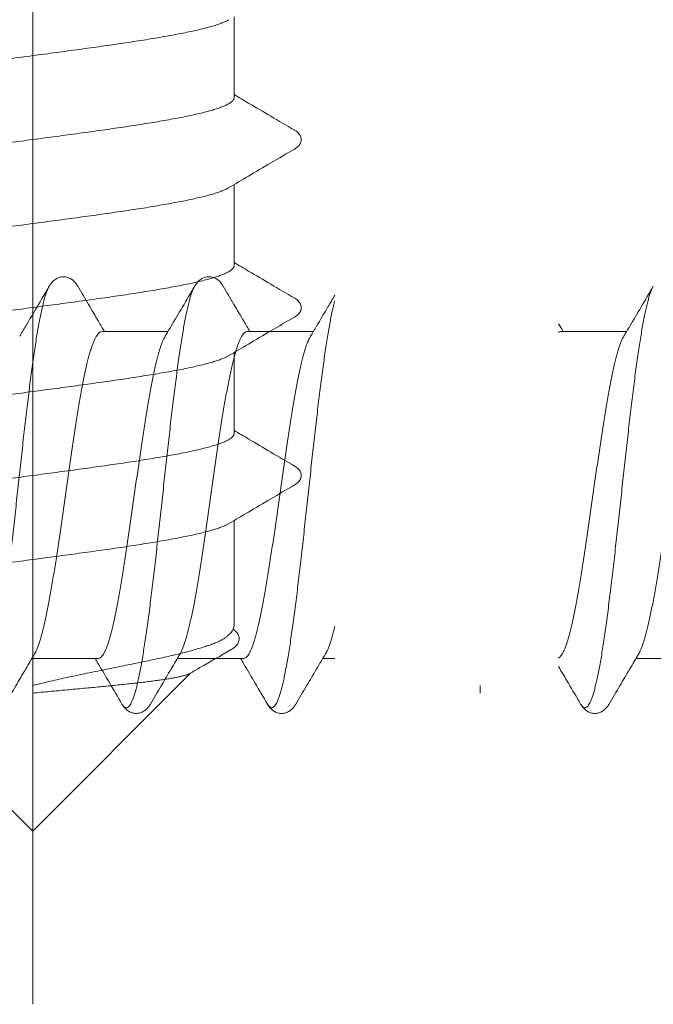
# Model space of a CAD drawing. Header units: millimetres. Extents: x 10199 to 83623, y 33714 to 105138.
# Tile 16 of 41: x 61840.94 to 61846.6, y 71102.56 to 71111.35. Entities that reach past the tile are written whole.
import ezdxf

# ---------------------------------------------------------------- set-up
doc = ezdxf.new("R2010")
doc.units = ezdxf.units.MM
for name, color, linetype, lineweight, true_color in [('Dimension2', 2, 'Continuous', 9, 0xffff00), ('Line', 7, 'Continuous', 9, 0x999999), ('узл_dwg', 7, 'Continuous', 9, 0x767676)]:
    doc.layers.add(name, color=color, linetype=linetype, lineweight=lineweight, true_color=true_color)

# ---------------------------------------------------------------- blocks, each defined once
blk = doc.blocks.new('узл_dwg-3022285-5_14 Примыкание шахты')
at = {"layer": 'Dimension2', "flags": 128}
for points in [[(61842.2641, 71108.564), (61841.6732, 71108.564)], [(61843.5641, 71108.564), (61842.9732, 71108.564)], [(61846.3641, 71108.564), (61845.7732, 71108.564)], [(61841.6389, 71105.644), (61841.048, 71105.644)], [(61842.9389, 71105.644), (61842.348, 71105.644)], [(61843.756, 71105.644), (61843.648, 71105.644)], [(61847.0389, 71105.644), (61846.448, 71105.644)]]:
    blk.add_lwpolyline(points, close=True, dxfattribs=at)
at = {"layer": 'Dimension2'}
for points, knots in [([(61841.2036, 71108.9698), (61841.2052, 71108.9725), (61841.2097, 71108.9799), (61841.2177, 71108.9916), (61841.2282, 71109.0046), (61841.24, 71109.0169), (61841.2535, 71109.0281), (61841.2686, 71109.0379), (61841.2852, 71109.0458), (61841.303, 71109.0513), (61841.3213, 71109.0541), (61841.3399, 71109.0541), (61841.3583, 71109.0514), (61841.3761, 71109.0461), (61841.3928, 71109.0383), (61841.408, 71109.0286), (61841.4215, 71109.0174), (61841.4334, 71109.0051), (61841.4439, 71108.9921), (61841.4521, 71108.9802), (61841.4567, 71108.9727), (61841.4584, 71108.9698)], [0, 0, 0, 0, 0.0094421, 0.0259801, 0.042594, 0.0595152, 0.0769756, 0.0950661, 0.113485, 0.1320428, 0.1505145, 0.1690414, 0.1875142, 0.206078, 0.2245186, 0.2426414, 0.2601431, 0.2770925, 0.2937283, 0.3102778, 0.320348, 0.320348, 0.320348, 0.320348]), ([(61842.5036, 71108.9698), (61842.5052, 71108.9725), (61842.5097, 71108.9799), (61842.5177, 71108.9916), (61842.5282, 71109.0046), (61842.54, 71109.0169), (61842.5535, 71109.0281), (61842.5686, 71109.0379), (61842.5852, 71109.0458), (61842.603, 71109.0513), (61842.6213, 71109.0541), (61842.6399, 71109.0541), (61842.6583, 71109.0514), (61842.6761, 71109.0461), (61842.6928, 71109.0383), (61842.708, 71109.0286), (61842.7215, 71109.0174), (61842.7334, 71109.0051), (61842.7439, 71108.9921), (61842.7521, 71108.9802), (61842.7567, 71108.9727), (61842.7584, 71108.9698)], [0, 0, 0, 0, 0.0094421, 0.0259801, 0.042594, 0.0595152, 0.0769756, 0.0950661, 0.113485, 0.1320428, 0.1505145, 0.1690414, 0.1875142, 0.206078, 0.2245186, 0.2426414, 0.2601431, 0.2770925, 0.2937283, 0.3102778, 0.320348, 0.320348, 0.320348, 0.320348]), ([(61841.2036, 71108.9698), (61841.1997, 71108.9632), (61841.1918, 71108.9476), (61841.1808, 71108.9207), (61841.1696, 71108.8879), (61841.1583, 71108.8497), (61841.1471, 71108.8063), (61841.1358, 71108.7579), (61841.1245, 71108.7044), (61841.1132, 71108.6461), (61841.1019, 71108.5832), (61841.0905, 71108.5159), (61841.0792, 71108.4443), (61841.0679, 71108.3686), (61841.0566, 71108.2892), (61841.0452, 71108.2062), (61841.0339, 71108.1198), (61841.0226, 71108.0304), (61841.0113, 71107.9383), (61840.9999, 71107.8436), (61840.9886, 71107.7467), (61840.9773, 71107.6478), (61840.9659, 71107.5473), (61840.9546, 71107.4455), (61840.9433, 71107.3427), (61840.9319, 71107.2391), (61840.9206, 71107.1351), (61840.9092, 71107.0311), (61840.8979, 71106.9272), (61840.8866, 71106.8239), (61840.8752, 71106.7215), (61840.8639, 71106.6201), (61840.8526, 71106.5203), (61840.8412, 71106.4222), (61840.8299, 71106.3261), (61840.8186, 71106.2324), (61840.8072, 71106.1413), (61840.7959, 71106.0531), (61840.7846, 71105.9681), (61840.7732, 71105.8865), (61840.7619, 71105.8085), (61840.7506, 71105.7345), (61840.7393, 71105.6646), (61840.728, 71105.599), (61840.7167, 71105.5379), (61840.7054, 71105.4815), (61840.6941, 71105.4301), (61840.6828, 71105.3836), (61840.6715, 71105.3423), (61840.6603, 71105.3063), (61840.6491, 71105.2757), (61840.6379, 71105.2505), (61840.6267, 71105.2307), (61840.6155, 71105.2164), (61840.6039, 71105.2072), (61840.5912, 71105.2042), (61840.5787, 71105.2083), (61840.5672, 71105.2181), (61840.5593, 71105.2289), (61840.5548, 71105.2362), (61840.5536, 71105.2382)], [0, 0, 0, 0, 0.022892, 0.052432, 0.087088, 0.126862, 0.171701, 0.221519, 0.276201, 0.335609, 0.399583, 0.467949, 0.540513, 0.617068, 0.697394, 0.781256, 0.868411, 0.9586, 1.05156, 1.147016, 1.244684, 1.344276, 1.445496, 1.548044, 1.651615, 1.755901, 1.860591, 1.965375, 2.06994, 2.173976, 2.277173, 2.379225, 2.479828, 2.578684, 2.675499, 2.769986, 2.861868, 2.950871, 3.036735, 3.119207, 3.198048, 3.273028, 3.343932, 3.410558, 3.472721, 3.530251, 3.582997, 3.63083, 3.673646, 3.71137, 3.74397, 3.771474, 3.79401, 3.8119, 3.825871, 3.837482, 3.8493, 3.86378, 3.882326, 3.889343, 3.889343, 3.889343, 3.889343]), ([(61840.9391, 71108.5219), (61840.9571, 71108.5523), (61841.009, 71108.6397), (61841.0972, 71108.7889), (61841.1673, 71108.9079), (61841.2036, 71108.9698)], [0, 0, 0, 0, 0.1059639, 0.304946, 0.5201227, 0.5201227, 0.5201227, 0.5201227]), ([(61841.4585, 71108.9698), (61841.4903, 71108.9155), (61841.5519, 71108.811), (61841.6317, 71108.6757), (61841.6797, 71108.5947), (61841.698, 71108.564)], [0, 0, 0, 0, 0.1888068, 0.363875, 0.4711917, 0.4711917, 0.4711917, 0.4711917]), ([(61842.5036, 71108.9698), (61842.4997, 71108.9632), (61842.4918, 71108.9476), (61842.4808, 71108.9207), (61842.4696, 71108.8879), (61842.4583, 71108.8497), (61842.4471, 71108.8063), (61842.4358, 71108.7579), (61842.4245, 71108.7044), (61842.4132, 71108.6461), (61842.4019, 71108.5832), (61842.3905, 71108.5159), (61842.3792, 71108.4443), (61842.3679, 71108.3686), (61842.3566, 71108.2892), (61842.3452, 71108.2062), (61842.3339, 71108.1198), (61842.3226, 71108.0304), (61842.3113, 71107.9383), (61842.2999, 71107.8436), (61842.2886, 71107.7467), (61842.2773, 71107.6478), (61842.2659, 71107.5473), (61842.2546, 71107.4455), (61842.2433, 71107.3427), (61842.2319, 71107.2391), (61842.2206, 71107.1351), (61842.2092, 71107.0311), (61842.1979, 71106.9272), (61842.1866, 71106.8239), (61842.1752, 71106.7215), (61842.1639, 71106.6201), (61842.1526, 71106.5203), (61842.1412, 71106.4222), (61842.1299, 71106.3261), (61842.1186, 71106.2324), (61842.1072, 71106.1413), (61842.0959, 71106.0531), (61842.0846, 71105.9681), (61842.0732, 71105.8865), (61842.0619, 71105.8085), (61842.0506, 71105.7345), (61842.0393, 71105.6646), (61842.028, 71105.599), (61842.0167, 71105.5379), (61842.0054, 71105.4815), (61841.9941, 71105.4301), (61841.9828, 71105.3836), (61841.9715, 71105.3423), (61841.9603, 71105.3063), (61841.9491, 71105.2757), (61841.9379, 71105.2505), (61841.9267, 71105.2307), (61841.9155, 71105.2164), (61841.9039, 71105.2072), (61841.8912, 71105.2042), (61841.8787, 71105.2083), (61841.8672, 71105.2181), (61841.8593, 71105.2289), (61841.8548, 71105.2362), (61841.8536, 71105.2382)], [0, 0, 0, 0, 0.022892, 0.052432, 0.087088, 0.126862, 0.171701, 0.221519, 0.276201, 0.335609, 0.399583, 0.467949, 0.540513, 0.617068, 0.697394, 0.781256, 0.868411, 0.9586, 1.05156, 1.147016, 1.244684, 1.344276, 1.445496, 1.548044, 1.651615, 1.755901, 1.860591, 1.965375, 2.06994, 2.173976, 2.277173, 2.379225, 2.479828, 2.578684, 2.675499, 2.769986, 2.861868, 2.950871, 3.036735, 3.119207, 3.198048, 3.273028, 3.343932, 3.410558, 3.472721, 3.530251, 3.582997, 3.63083, 3.673646, 3.71137, 3.74397, 3.771474, 3.79401, 3.8119, 3.825871, 3.837482, 3.8493, 3.86378, 3.882326, 3.889343, 3.889343, 3.889343, 3.889343]), ([(61842.2391, 71108.5219), (61842.2571, 71108.5523), (61842.309, 71108.6397), (61842.3972, 71108.7889), (61842.4673, 71108.9079), (61842.5036, 71108.9698)], [0, 0, 0, 0, 0.1059639, 0.304946, 0.5201227, 0.5201227, 0.5201227, 0.5201227]), ([(61842.7585, 71108.9698), (61842.7903, 71108.9155), (61842.8519, 71108.811), (61842.9317, 71108.6757), (61842.9797, 71108.5947), (61842.998, 71108.564)], [0, 0, 0, 0, 0.1888068, 0.363875, 0.4711917, 0.4711917, 0.4711917, 0.4711917]), ([(61846.6036, 71108.9698), (61846.5997, 71108.9632), (61846.5918, 71108.9476), (61846.5808, 71108.9207), (61846.5696, 71108.8879), (61846.5583, 71108.8497), (61846.5471, 71108.8063), (61846.5358, 71108.7579), (61846.5245, 71108.7044), (61846.5132, 71108.6461), (61846.5019, 71108.5832), (61846.4905, 71108.5159), (61846.4792, 71108.4443), (61846.4679, 71108.3686), (61846.4566, 71108.2892), (61846.4452, 71108.2062), (61846.4339, 71108.1198), (61846.4226, 71108.0304), (61846.4113, 71107.9383), (61846.3999, 71107.8436), (61846.3886, 71107.7467), (61846.3773, 71107.6478), (61846.3659, 71107.5473), (61846.3546, 71107.4455), (61846.3433, 71107.3427), (61846.3319, 71107.2391), (61846.3206, 71107.1351), (61846.3092, 71107.0311), (61846.2979, 71106.9272), (61846.2866, 71106.8239), (61846.2752, 71106.7215), (61846.2639, 71106.6201), (61846.2526, 71106.5203), (61846.2412, 71106.4222), (61846.2299, 71106.3261), (61846.2186, 71106.2324), (61846.2072, 71106.1413), (61846.1959, 71106.0531), (61846.1846, 71105.9681), (61846.1732, 71105.8865), (61846.1619, 71105.8085), (61846.1506, 71105.7345), (61846.1393, 71105.6646), (61846.128, 71105.599), (61846.1167, 71105.5379), (61846.1054, 71105.4815), (61846.0941, 71105.4301), (61846.0828, 71105.3836), (61846.0715, 71105.3423), (61846.0603, 71105.3063), (61846.0491, 71105.2757), (61846.0379, 71105.2505), (61846.0267, 71105.2307), (61846.0155, 71105.2164), (61846.0039, 71105.2072), (61845.9912, 71105.2042), (61845.9787, 71105.2083), (61845.9672, 71105.2181), (61845.9593, 71105.2289), (61845.9548, 71105.2362), (61845.9536, 71105.2382)], [0, 0, 0, 0, 0.022892, 0.052432, 0.087088, 0.126862, 0.171701, 0.221519, 0.276201, 0.335609, 0.399583, 0.467949, 0.540513, 0.617068, 0.697394, 0.781256, 0.868411, 0.9586, 1.05156, 1.147016, 1.244684, 1.344276, 1.445496, 1.548044, 1.651615, 1.755901, 1.860591, 1.965375, 2.06994, 2.173976, 2.277173, 2.379225, 2.479828, 2.578684, 2.675499, 2.769986, 2.861868, 2.950871, 3.036735, 3.119207, 3.198048, 3.273028, 3.343932, 3.410558, 3.472721, 3.530251, 3.582997, 3.63083, 3.673646, 3.71137, 3.74397, 3.771474, 3.79401, 3.8119, 3.825871, 3.837482, 3.8493, 3.86378, 3.882326, 3.889343, 3.889343, 3.889343, 3.889343]), ([(61846.3391, 71108.5219), (61846.3571, 71108.5523), (61846.409, 71108.6397), (61846.4972, 71108.7889), (61846.5673, 71108.9079), (61846.6036, 71108.9698)], [0, 0, 0, 0, 0.1059639, 0.304946, 0.5201227, 0.5201227, 0.5201227, 0.5201227]), ([(61843.756, 71108.8404), (61843.7531, 71108.8296), (61843.7462, 71108.8027), (61843.7358, 71108.7579), (61843.7245, 71108.7044), (61843.7132, 71108.6461), (61843.7019, 71108.5832), (61843.6905, 71108.5159), (61843.6792, 71108.4443), (61843.6679, 71108.3686), (61843.6566, 71108.2892), (61843.6452, 71108.2062), (61843.6339, 71108.1198), (61843.6226, 71108.0304), (61843.6113, 71107.9383), (61843.5999, 71107.8436), (61843.5886, 71107.7467), (61843.5773, 71107.6478), (61843.5659, 71107.5473), (61843.5546, 71107.4455), (61843.5433, 71107.3427), (61843.5319, 71107.2391), (61843.5206, 71107.1351), (61843.5092, 71107.0311), (61843.4979, 71106.9272), (61843.4866, 71106.8239), (61843.4752, 71106.7215), (61843.4639, 71106.6201), (61843.4526, 71106.5203), (61843.4412, 71106.4222), (61843.4299, 71106.3261), (61843.4186, 71106.2324), (61843.4072, 71106.1413), (61843.3959, 71106.0531), (61843.3846, 71105.9681), (61843.3732, 71105.8865), (61843.3619, 71105.8085), (61843.3506, 71105.7345), (61843.3393, 71105.6646), (61843.328, 71105.599), (61843.3167, 71105.5379), (61843.3054, 71105.4815), (61843.2941, 71105.4301), (61843.2828, 71105.3836), (61843.2715, 71105.3423), (61843.2603, 71105.3063), (61843.2491, 71105.2757), (61843.2379, 71105.2505), (61843.2267, 71105.2307), (61843.2155, 71105.2164), (61843.2039, 71105.2072), (61843.1912, 71105.2042), (61843.1787, 71105.2083), (61843.1672, 71105.2181), (61843.1593, 71105.2289), (61843.1548, 71105.2362), (61843.1536, 71105.2382)], [0.138128, 0.138128, 0.138128, 0.138128, 0.171701, 0.221519, 0.276201, 0.335609, 0.399583, 0.467949, 0.540513, 0.617068, 0.697394, 0.781256, 0.868411, 0.9586, 1.05156, 1.147016, 1.244684, 1.344276, 1.445496, 1.548044, 1.651615, 1.755901, 1.860591, 1.965375, 2.06994, 2.173976, 2.277173, 2.379225, 2.479828, 2.578684, 2.675499, 2.769986, 2.861868, 2.950871, 3.036735, 3.119207, 3.198048, 3.273028, 3.343932, 3.410558, 3.472721, 3.530251, 3.582997, 3.63083, 3.673646, 3.71137, 3.74397, 3.771474, 3.79401, 3.8119, 3.825871, 3.837482, 3.8493, 3.86378, 3.882326, 3.889343, 3.889343, 3.889343, 3.889343]), ([(61843.5391, 71108.5219), (61843.5571, 71108.5523), (61843.609, 71108.6397), (61843.6813, 71108.762), (61843.7355, 71108.854), (61843.756, 71108.8889)], [0, 0, 0, 0, 0.1059639, 0.304946, 0.4262811, 0.4262811, 0.4262811, 0.4262811]), ([(61841.6732, 71108.564), (61841.6691, 71108.564), (61841.6602, 71108.562), (61841.6478, 71108.5539), (61841.6358, 71108.5411), (61841.6239, 71108.5236), (61841.612, 71108.5015), (61841.6001, 71108.4747), (61841.5882, 71108.4433), (61841.5762, 71108.4074), (61841.5642, 71108.3671), (61841.5523, 71108.3225), (61841.5403, 71108.2739), (61841.5283, 71108.2212), (61841.5163, 71108.1649), (61841.5043, 71108.1049), (61841.4923, 71108.0415), (61841.4803, 71107.975), (61841.4683, 71107.9054), (61841.4563, 71107.8332), (61841.4443, 71107.7585), (61841.4323, 71107.6817), (61841.4203, 71107.6029), (61841.4082, 71107.5224), (61841.3962, 71107.4404), (61841.3842, 71107.3573), (61841.3722, 71107.2733), (61841.3602, 71107.1888), (61841.3482, 71107.1041), (61841.3362, 71107.0193), (61841.3241, 71106.9348), (61841.3121, 71106.8509), (61841.3001, 71106.7679), (61841.2881, 71106.6859), (61841.2761, 71106.6055), (61841.2641, 71106.5266), (61841.2521, 71106.4498), (61841.2401, 71106.3751), (61841.2281, 71106.3029), (61841.216, 71106.2333), (61841.204, 71106.1667), (61841.192, 71106.1033), (61841.18, 71106.0432), (61841.168, 71105.9869), (61841.156, 71105.9342), (61841.144, 71105.8855), (61841.1321, 71105.841), (61841.1201, 71105.8006), (61841.1082, 71105.7647), (61841.0962, 71105.7333), (61841.0847, 71105.7075), (61841.0767, 71105.6924), (61841.073, 71105.6861)], [0, 0, 0, 0, 0.012291, 0.026448, 0.043695, 0.06467, 0.089722, 0.11903, 0.152606, 0.190463, 0.232518, 0.278677, 0.328848, 0.382848, 0.440569, 0.501769, 0.566291, 0.634025, 0.704709, 0.777994, 0.853682, 0.931571, 1.011369, 1.092878, 1.175746, 1.25985, 1.344819, 1.430243, 1.515919, 1.601625, 1.687056, 1.771903, 1.855926, 1.938779, 2.020291, 2.100094, 2.177996, 2.253696, 2.326923, 2.397592, 2.465422, 2.530083, 2.591305, 2.649016, 2.703032, 2.753242, 2.799426, 2.841496, 2.879383, 2.912967, 2.942264, 2.964211, 2.964211, 2.964211, 2.964211]), ([(61841.6389, 71105.644), (61841.643, 71105.644), (61841.6519, 71105.646), (61841.6642, 71105.6541), (61841.6762, 71105.6669), (61841.6881, 71105.6844), (61841.7, 71105.7065), (61841.712, 71105.7333), (61841.7239, 71105.7647), (61841.7358, 71105.8006), (61841.7478, 71105.841), (61841.7598, 71105.8855), (61841.7718, 71105.9342), (61841.7838, 71105.9869), (61841.7958, 71106.0432), (61841.8078, 71106.1033), (61841.8198, 71106.1667), (61841.8318, 71106.2333), (61841.8438, 71106.3029), (61841.8558, 71106.3751), (61841.8678, 71106.4498), (61841.8798, 71106.5266), (61841.8918, 71106.6055), (61841.9038, 71106.6859), (61841.9159, 71106.7679), (61841.9279, 71106.8509), (61841.9399, 71106.9348), (61841.9519, 71107.0193), (61841.9639, 71107.1041), (61841.9759, 71107.1888), (61841.9879, 71107.2733), (61842, 71107.3573), (61842.012, 71107.4404), (61842.024, 71107.5224), (61842.036, 71107.6029), (61842.048, 71107.6817), (61842.06, 71107.7585), (61842.072, 71107.8332), (61842.084, 71107.9054), (61842.0961, 71107.975), (61842.1081, 71108.0415), (61842.1201, 71108.1049), (61842.1321, 71108.1649), (61842.1441, 71108.2212), (61842.156, 71108.2739), (61842.168, 71108.3225), (61842.18, 71108.3671), (61842.192, 71108.4074), (61842.2039, 71108.4433), (61842.2158, 71108.4747), (61842.2273, 71108.5005), (61842.2354, 71108.5156), (61842.2391, 71108.5219)], [0, 0, 0, 0, 0.012278, 0.026422, 0.043676, 0.064684, 0.089745, 0.119042, 0.152626, 0.190512, 0.232583, 0.278767, 0.328976, 0.382993, 0.440704, 0.501926, 0.566586, 0.634417, 0.705086, 0.778313, 0.854012, 0.931915, 1.011718, 1.09323, 1.176083, 1.260105, 1.344952, 1.430384, 1.51609, 1.601766, 1.68719, 1.772159, 1.856262, 1.939131, 2.02064, 2.100438, 2.178327, 2.254015, 2.3273, 2.397983, 2.465718, 2.53024, 2.59144, 2.64916, 2.703161, 2.753332, 2.799491, 2.841546, 2.879403, 2.912979, 2.942287, 2.964214, 2.964214, 2.964214, 2.964214]), ([(61842.9732, 71108.564), (61842.9691, 71108.564), (61842.9602, 71108.562), (61842.9478, 71108.5539), (61842.9358, 71108.5411), (61842.9239, 71108.5236), (61842.912, 71108.5015), (61842.9001, 71108.4747), (61842.8882, 71108.4433), (61842.8762, 71108.4074), (61842.8642, 71108.3671), (61842.8523, 71108.3225), (61842.8403, 71108.2739), (61842.8283, 71108.2212), (61842.8163, 71108.1649), (61842.8043, 71108.1049), (61842.7923, 71108.0415), (61842.7803, 71107.975), (61842.7683, 71107.9054), (61842.7563, 71107.8332), (61842.7443, 71107.7585), (61842.7323, 71107.6817), (61842.7203, 71107.6029), (61842.7082, 71107.5224), (61842.6962, 71107.4404), (61842.6842, 71107.3573), (61842.6722, 71107.2733), (61842.6602, 71107.1888), (61842.6482, 71107.1041), (61842.6362, 71107.0193), (61842.6241, 71106.9348), (61842.6121, 71106.8509), (61842.6001, 71106.7679), (61842.5881, 71106.6859), (61842.5761, 71106.6055), (61842.5641, 71106.5266), (61842.5521, 71106.4498), (61842.5401, 71106.3751), (61842.5281, 71106.3029), (61842.516, 71106.2333), (61842.504, 71106.1667), (61842.492, 71106.1033), (61842.48, 71106.0432), (61842.468, 71105.9869), (61842.456, 71105.9342), (61842.444, 71105.8855), (61842.4321, 71105.841), (61842.4201, 71105.8006), (61842.4082, 71105.7647), (61842.3962, 71105.7333), (61842.3847, 71105.7075), (61842.3767, 71105.6924), (61842.373, 71105.6861)], [0, 0, 0, 0, 0.012291, 0.026448, 0.043695, 0.06467, 0.089722, 0.11903, 0.152606, 0.190463, 0.232518, 0.278677, 0.328848, 0.382848, 0.440569, 0.501769, 0.566291, 0.634025, 0.704709, 0.777994, 0.853682, 0.931571, 1.011369, 1.092878, 1.175746, 1.25985, 1.344819, 1.430243, 1.515919, 1.601625, 1.687056, 1.771903, 1.855926, 1.938779, 2.020291, 2.100094, 2.177996, 2.253696, 2.326923, 2.397592, 2.465422, 2.530083, 2.591305, 2.649016, 2.703032, 2.753242, 2.799426, 2.841496, 2.879383, 2.912967, 2.942264, 2.964211, 2.964211, 2.964211, 2.964211]), ([(61842.9389, 71105.644), (61842.943, 71105.644), (61842.9519, 71105.646), (61842.9642, 71105.6541), (61842.9762, 71105.6669), (61842.9881, 71105.6844), (61843, 71105.7065), (61843.012, 71105.7333), (61843.0239, 71105.7647), (61843.0358, 71105.8006), (61843.0478, 71105.841), (61843.0598, 71105.8855), (61843.0718, 71105.9342), (61843.0838, 71105.9869), (61843.0958, 71106.0432), (61843.1078, 71106.1033), (61843.1198, 71106.1667), (61843.1318, 71106.2333), (61843.1438, 71106.3029), (61843.1558, 71106.3751), (61843.1678, 71106.4498), (61843.1798, 71106.5266), (61843.1918, 71106.6055), (61843.2038, 71106.6859), (61843.2159, 71106.7679), (61843.2279, 71106.8509), (61843.2399, 71106.9348), (61843.2519, 71107.0193), (61843.2639, 71107.1041), (61843.2759, 71107.1888), (61843.2879, 71107.2733), (61843.3, 71107.3573), (61843.312, 71107.4404), (61843.324, 71107.5224), (61843.336, 71107.6029), (61843.348, 71107.6817), (61843.36, 71107.7585), (61843.372, 71107.8332), (61843.384, 71107.9054), (61843.3961, 71107.975), (61843.4081, 71108.0415), (61843.4201, 71108.1049), (61843.4321, 71108.1649), (61843.4441, 71108.2212), (61843.456, 71108.2739), (61843.468, 71108.3225), (61843.48, 71108.3671), (61843.492, 71108.4074), (61843.5039, 71108.4433), (61843.5158, 71108.4747), (61843.5273, 71108.5005), (61843.5354, 71108.5156), (61843.5391, 71108.5219)], [0, 0, 0, 0, 0.012278, 0.026422, 0.043676, 0.064684, 0.089745, 0.119042, 0.152626, 0.190512, 0.232583, 0.278767, 0.328976, 0.382993, 0.440704, 0.501926, 0.566586, 0.634417, 0.705086, 0.778313, 0.854012, 0.931915, 1.011718, 1.09323, 1.176083, 1.260105, 1.344952, 1.430384, 1.51609, 1.601766, 1.68719, 1.772159, 1.856262, 1.939131, 2.02064, 2.100438, 2.178327, 2.254015, 2.3273, 2.397983, 2.465718, 2.53024, 2.59144, 2.64916, 2.703161, 2.753332, 2.799491, 2.841546, 2.879403, 2.912979, 2.942287, 2.964214, 2.964214, 2.964214, 2.964214]), ([(61845.7732, 71108.564), (61845.7691, 71108.564), (61845.763, 71108.5626), (61845.7577, 71108.5599), (61845.756, 71108.559)], [0, 0, 0, 0, 0.01229138, 0.01795153, 0.01795153, 0.01795153, 0.01795153]), ([(61845.756, 71105.649), (61845.7585, 71105.6504), (61845.7655, 71105.6554), (61845.7762, 71105.6669), (61845.7881, 71105.6844), (61845.8, 71105.7065), (61845.812, 71105.7333), (61845.8239, 71105.7647), (61845.8358, 71105.8006), (61845.8478, 71105.841), (61845.8598, 71105.8855), (61845.8718, 71105.9342), (61845.8838, 71105.9869), (61845.8958, 71106.0432), (61845.9078, 71106.1033), (61845.9198, 71106.1667), (61845.9318, 71106.2333), (61845.9438, 71106.3029), (61845.9558, 71106.3751), (61845.9678, 71106.4498), (61845.9798, 71106.5266), (61845.9918, 71106.6055), (61846.0038, 71106.6859), (61846.0159, 71106.7679), (61846.0279, 71106.8509), (61846.0399, 71106.9348), (61846.0519, 71107.0193), (61846.0639, 71107.1041), (61846.0759, 71107.1888), (61846.0879, 71107.2733), (61846.1, 71107.3573), (61846.112, 71107.4404), (61846.124, 71107.5224), (61846.136, 71107.6029), (61846.148, 71107.6817), (61846.16, 71107.7585), (61846.172, 71107.8332), (61846.184, 71107.9054), (61846.1961, 71107.975), (61846.2081, 71108.0415), (61846.2201, 71108.1049), (61846.2321, 71108.1649), (61846.2441, 71108.2212), (61846.256, 71108.2739), (61846.268, 71108.3225), (61846.28, 71108.3671), (61846.292, 71108.4074), (61846.3039, 71108.4433), (61846.3158, 71108.4747), (61846.3273, 71108.5005), (61846.3354, 71108.5156), (61846.3391, 71108.5219)], [0.01795, 0.01795, 0.01795, 0.01795, 0.026422, 0.043676, 0.064684, 0.089745, 0.119042, 0.152626, 0.190512, 0.232583, 0.278767, 0.328976, 0.382993, 0.440704, 0.501926, 0.566586, 0.634417, 0.705086, 0.778313, 0.854012, 0.931915, 1.011718, 1.09323, 1.176083, 1.260105, 1.344952, 1.430384, 1.51609, 1.601766, 1.68719, 1.772159, 1.856262, 1.939131, 2.02064, 2.100438, 2.178327, 2.254015, 2.3273, 2.397983, 2.465718, 2.53024, 2.59144, 2.64916, 2.703161, 2.753332, 2.799491, 2.841546, 2.879403, 2.912979, 2.942287, 2.964214, 2.964214, 2.964214, 2.964214]), ([(61847.0732, 71108.564), (61847.0691, 71108.564), (61847.0602, 71108.562), (61847.0478, 71108.5539), (61847.0358, 71108.5411), (61847.0239, 71108.5236), (61847.012, 71108.5015), (61847.0001, 71108.4747), (61846.9882, 71108.4433), (61846.9762, 71108.4074), (61846.9642, 71108.3671), (61846.9523, 71108.3225), (61846.9403, 71108.2739), (61846.9283, 71108.2212), (61846.9163, 71108.1649), (61846.9043, 71108.1049), (61846.8923, 71108.0415), (61846.8803, 71107.975), (61846.8683, 71107.9054), (61846.8563, 71107.8332), (61846.8443, 71107.7585), (61846.8323, 71107.6817), (61846.8203, 71107.6029), (61846.8082, 71107.5224), (61846.7962, 71107.4404), (61846.7842, 71107.3573), (61846.7722, 71107.2733), (61846.7602, 71107.1888), (61846.7482, 71107.1041), (61846.7362, 71107.0193), (61846.7241, 71106.9348), (61846.7121, 71106.8509), (61846.7001, 71106.7679), (61846.6881, 71106.6859), (61846.6761, 71106.6055), (61846.6641, 71106.5266), (61846.6521, 71106.4498), (61846.6401, 71106.3751), (61846.6281, 71106.3029), (61846.616, 71106.2333), (61846.604, 71106.1667), (61846.592, 71106.1033), (61846.58, 71106.0432), (61846.568, 71105.9869), (61846.556, 71105.9342), (61846.544, 71105.8855), (61846.5321, 71105.841), (61846.5201, 71105.8006), (61846.5082, 71105.7647), (61846.4962, 71105.7333), (61846.4847, 71105.7075), (61846.4767, 71105.6924), (61846.473, 71105.6861)], [0, 0, 0, 0, 0.012291, 0.026448, 0.043695, 0.06467, 0.089722, 0.11903, 0.152606, 0.190463, 0.232518, 0.278677, 0.328848, 0.382848, 0.440569, 0.501769, 0.566291, 0.634025, 0.704709, 0.777994, 0.853682, 0.931571, 1.011369, 1.092878, 1.175746, 1.25985, 1.344819, 1.430243, 1.515919, 1.601625, 1.687056, 1.771903, 1.855926, 1.938779, 2.020291, 2.100094, 2.177996, 2.253696, 2.326923, 2.397592, 2.465422, 2.530083, 2.591305, 2.649016, 2.703032, 2.753242, 2.799426, 2.841496, 2.879383, 2.912967, 2.942264, 2.964211, 2.964211, 2.964211, 2.964211]), ([(61843.756, 71105.9348), (61843.7559, 71105.9342), (61843.7519, 71105.9173), (61843.744, 71105.8855), (61843.7321, 71105.841), (61843.7201, 71105.8006), (61843.7082, 71105.7647), (61843.6962, 71105.7333), (61843.6847, 71105.7075), (61843.6767, 71105.6924), (61843.673, 71105.6861)], [2.7011621, 2.7011621, 2.7011621, 2.7011621, 2.7030323, 2.7532421, 2.7994262, 2.8414964, 2.8793829, 2.9129665, 2.9422636, 2.9642113, 2.9642113, 2.9642113, 2.9642113]), ([(61841.073, 71105.6861), (61841.0463, 71105.6413), (61840.99, 71105.5463), (61840.9019, 71105.397), (61840.8403, 71105.2925), (61840.8085, 71105.2382)], [0, 0, 0, 0, 0.1562505, 0.3313187, 0.5201255, 0.5201255, 0.5201255, 0.5201255]), ([(61842.373, 71105.6861), (61842.3463, 71105.6413), (61842.29, 71105.5463), (61842.2019, 71105.397), (61842.1403, 71105.2925), (61842.1085, 71105.2382)], [0, 0, 0, 0, 0.1562505, 0.3313187, 0.5201255, 0.5201255, 0.5201255, 0.5201255]), ([(61843.673, 71105.6861), (61843.6463, 71105.6413), (61843.59, 71105.5463), (61843.5019, 71105.397), (61843.4403, 71105.2925), (61843.4085, 71105.2382)], [0, 0, 0, 0, 0.1562505, 0.3313187, 0.5201255, 0.5201255, 0.5201255, 0.5201255]), ([(61846.473, 71105.6861), (61846.4463, 71105.6413), (61846.39, 71105.5463), (61846.3019, 71105.397), (61846.2403, 71105.2925), (61846.2085, 71105.2382)], [0, 0, 0, 0, 0.1562505, 0.3313187, 0.5201255, 0.5201255, 0.5201255, 0.5201255]), ([(61841.8536, 71105.2382), (61841.8173, 71105.3001), (61841.7472, 71105.419), (61841.6673, 71105.5543), (61841.6238, 71105.6276), (61841.6141, 71105.644)], [0, 0, 0, 0, 0.2151768, 0.4141588, 0.4711828, 0.4711828, 0.4711828, 0.4711828]), ([(61843.1536, 71105.2382), (61843.1173, 71105.3001), (61843.0472, 71105.419), (61842.9673, 71105.5543), (61842.9238, 71105.6276), (61842.9141, 71105.644)], [0, 0, 0, 0, 0.2151768, 0.4141588, 0.4711828, 0.4711828, 0.4711828, 0.4711828]), ([(61845.9536, 71105.2382), (61845.9173, 71105.3001), (61845.8515, 71105.4118), (61845.7855, 71105.5234), (61845.756, 71105.5733)], [0, 0, 0, 0, 0.2151768, 0.3889609, 0.3889609, 0.3889609, 0.3889609]), ([(61842.1085, 71105.2382), (61842.1068, 71105.2353), (61842.1021, 71105.2278), (61842.094, 71105.2159), (61842.0834, 71105.2028), (61842.0715, 71105.1906), (61842.058, 71105.1794), (61842.0428, 71105.1697), (61842.0261, 71105.1619), (61842.0083, 71105.1566), (61841.9899, 71105.1539), (61841.9714, 71105.1539), (61841.953, 71105.1567), (61841.9353, 71105.1622), (61841.9186, 71105.17), (61841.9035, 71105.1799), (61841.89, 71105.1911), (61841.8782, 71105.2033), (61841.8677, 71105.2164), (61841.8597, 71105.2281), (61841.8552, 71105.2355), (61841.8536, 71105.2382)], [0, 0, 0, 0, 0.0100702, 0.0266197, 0.0432555, 0.0602049, 0.0777066, 0.0958294, 0.11427, 0.1328337, 0.1513065, 0.1698335, 0.1883052, 0.206863, 0.2252819, 0.2433723, 0.2608327, 0.2777539, 0.2943679, 0.3109059, 0.320348, 0.320348, 0.320348, 0.320348]), ([(61843.4085, 71105.2382), (61843.4068, 71105.2353), (61843.4021, 71105.2278), (61843.394, 71105.2159), (61843.3834, 71105.2028), (61843.3715, 71105.1906), (61843.358, 71105.1794), (61843.3428, 71105.1697), (61843.3261, 71105.1619), (61843.3083, 71105.1566), (61843.2899, 71105.1539), (61843.2714, 71105.1539), (61843.253, 71105.1567), (61843.2353, 71105.1622), (61843.2186, 71105.17), (61843.2035, 71105.1799), (61843.19, 71105.1911), (61843.1782, 71105.2033), (61843.1677, 71105.2164), (61843.1597, 71105.2281), (61843.1552, 71105.2355), (61843.1536, 71105.2382)], [0, 0, 0, 0, 0.0100702, 0.0266197, 0.0432555, 0.0602049, 0.0777066, 0.0958294, 0.11427, 0.1328337, 0.1513065, 0.1698335, 0.1883052, 0.206863, 0.2252819, 0.2433723, 0.2608327, 0.2777539, 0.2943679, 0.3109059, 0.320348, 0.320348, 0.320348, 0.320348]), ([(61846.2085, 71105.2382), (61846.2068, 71105.2353), (61846.2021, 71105.2278), (61846.194, 71105.2159), (61846.1834, 71105.2028), (61846.1715, 71105.1906), (61846.158, 71105.1794), (61846.1428, 71105.1697), (61846.1261, 71105.1619), (61846.1083, 71105.1566), (61846.0899, 71105.1539), (61846.0714, 71105.1539), (61846.053, 71105.1567), (61846.0353, 71105.1622), (61846.0186, 71105.17), (61846.0035, 71105.1799), (61845.99, 71105.1911), (61845.9782, 71105.2033), (61845.9677, 71105.2164), (61845.9597, 71105.2281), (61845.9552, 71105.2355), (61845.9536, 71105.2382)], [0, 0, 0, 0, 0.0100702, 0.0266197, 0.0432555, 0.0602049, 0.0777066, 0.0958294, 0.11427, 0.1328337, 0.1513065, 0.1698335, 0.1883052, 0.206863, 0.2252819, 0.2433723, 0.2608327, 0.2777539, 0.2943679, 0.3109059, 0.320348, 0.320348, 0.320348, 0.320348])]:
    blk.add_open_spline(points, degree=3, knots=knots, dxfattribs=at)
blk.add_open_spline([(61845.756, 71108.6347), (61845.77, 71108.6111), (61845.784, 71108.5875), (61845.798, 71108.564)], degree=3, dxfattribs=at)
at = {"layer": 'Line'}
for p, q in [((61841.056, 71102.5562), (61841.056, 71142.6763)), ((61842.856, 71110.6543), (61842.856, 71111.3768)), ((61842.856, 71109.1543), (61842.856, 71109.8768)), ((61842.856, 71107.6543), (61842.856, 71108.3768)), ((61842.856, 71105.9454), (61842.856, 71106.8768)), ((61842.801, 71105.8489), (61842.8267, 71105.8747)), ((61845.056, 71105.404), (61845.056, 71105.3357))]:
    blk.add_line(p, q, dxfattribs=at)
at = {"layer": 'Line', "flags": 128}
blk.add_lwpolyline([(61839.2853, 71105.8747), (61841.056, 71104.104), (61842.4664, 71105.5144)], dxfattribs=at)
at = {"layer": 'Line'}
blk.add_arc((61842.756, 71105.9454), 0.1, 315, 0, dxfattribs=at)
for points, knots in [([(61839.256, 71110.6537), (61839.256, 71110.6584), (61839.2585, 71110.6688), (61839.2685, 71110.683), (61839.2843, 71110.6968), (61839.3058, 71110.7105), (61839.3331, 71110.7242), (61839.3661, 71110.738), (61839.4048, 71110.7518), (61839.4491, 71110.7655), (61839.4987, 71110.7793), (61839.5537, 71110.7932), (61839.6137, 71110.807), (61839.6785, 71110.8208), (61839.7481, 71110.8347), (61839.822, 71110.8485), (61839.9001, 71110.8623), (61839.9822, 71110.8762), (61840.0678, 71110.8901), (61840.1568, 71110.9039), (61840.2489, 71110.9178), (61840.3437, 71110.9316), (61840.4409, 71110.9455), (61840.5401, 71110.9593), (61840.6411, 71110.9732), (61840.7436, 71110.9871), (61840.847, 71111.0009), (61840.9512, 71111.0148), (61841.0557, 71111.0287), (61841.1603, 71111.0425), (61841.2645, 71111.0564), (61841.368, 71111.0703), (61841.4704, 71111.0841), (61841.5714, 71111.098), (61841.6707, 71111.1119), (61841.7679, 71111.1257), (61841.8627, 71111.1396), (61841.9547, 71111.1534), (61842.0438, 71111.1673), (61842.1295, 71111.1812), (61842.2116, 71111.195), (61842.2897, 71111.2089), (61842.3637, 71111.2227), (61842.4333, 71111.2365), (61842.4982, 71111.2504), (61842.5582, 71111.2642), (61842.6131, 71111.278), (61842.6629, 71111.2918), (61842.7072, 71111.3056), (61842.7459, 71111.3194), (61842.7789, 71111.3331), (61842.7997, 71111.3436), (61842.8094, 71111.3492), (61842.8103, 71111.3498)], [0, 0, 0, 0, 0.014213, 0.030821, 0.051398, 0.076733, 0.10717, 0.142903, 0.183961, 0.23036, 0.281953, 0.338628, 0.400247, 0.466646, 0.537644, 0.612936, 0.692375, 0.775631, 0.862524, 0.952697, 1.045878, 1.141788, 1.240036, 1.340395, 1.442433, 1.545939, 1.650448, 1.755647, 1.861196, 1.96677, 2.072048, 2.176535, 2.279998, 2.382044, 2.482461, 2.580796, 2.676662, 2.769836, 2.860046, 2.947017, 3.030322, 3.10974, 3.185049, 3.256099, 3.322577, 3.384205, 3.440882, 3.492504, 3.538949, 3.580057, 3.615785, 3.646231, 3.649553, 3.649553, 3.649553, 3.649553]), ([(61843.3958, 71110.3634), (61843.3248, 71110.4051), (61843.1881, 71110.4853), (61843.0082, 71110.5912), (61842.8993, 71110.6555), (61842.856, 71110.6811)], [0, 0, 0, 0, 0.2469653, 0.4755328, 0.6263661, 0.6263661, 0.6263661, 0.6263661]), ([(61842.856, 71110.6543), (61842.856, 71110.6495), (61842.8535, 71110.6392), (61842.8435, 71110.625), (61842.8278, 71110.6112), (61842.8063, 71110.5975), (61842.7791, 71110.5838), (61842.7461, 71110.57), (61842.7074, 71110.5563), (61842.6632, 71110.5425), (61842.6136, 71110.5287), (61842.5587, 71110.5149), (61842.4987, 71110.5011), (61842.4339, 71110.4872), (61842.3645, 71110.4734), (61842.2906, 71110.4596), (61842.2125, 71110.4457), (61842.1306, 71110.4319), (61842.045, 71110.418), (61841.9561, 71110.4042), (61841.8641, 71110.3903), (61841.7694, 71110.3765), (61841.6723, 71110.3626), (61841.5731, 71110.3488), (61841.4721, 71110.3349), (61841.3697, 71110.3211), (61841.2661, 71110.3072), (61841.1618, 71110.2933), (61841.0572, 71110.2794), (61840.9526, 71110.2656), (61840.8484, 71110.2517), (61840.7447, 71110.2378), (61840.6422, 71110.2239), (61840.5412, 71110.2101), (61840.4419, 71110.1962), (61840.3445, 71110.1823), (61840.2496, 71110.1684), (61840.1575, 71110.1546), (61840.0685, 71110.1407), (61839.9828, 71110.1269), (61839.9006, 71110.113), (61839.8224, 71110.0991), (61839.7484, 71110.0853), (61839.6789, 71110.0714), (61839.6139, 71110.0576), (61839.5538, 71110.0438), (61839.4989, 71110.0299), (61839.4492, 71110.0161), (61839.4049, 71110.0024), (61839.3662, 71109.9886), (61839.3331, 71109.9748), (61839.3124, 71109.9644), (61839.3027, 71109.9587), (61839.3017, 71109.9582)], [0, 0, 0, 0, 0.014209, 0.030819, 0.051367, 0.076672, 0.107081, 0.142794, 0.183821, 0.230154, 0.281695, 0.338314, 0.399902, 0.466224, 0.537145, 0.612363, 0.691728, 0.774933, 0.861734, 0.951836, 1.044913, 1.140747, 1.238926, 1.339214, 1.441174, 1.54465, 1.649357, 1.754773, 1.86037, 1.965851, 2.07119, 2.175926, 2.279535, 2.381552, 2.481898, 2.580357, 2.676438, 2.769667, 2.859781, 2.946742, 3.030196, 3.109734, 3.185018, 3.255975, 3.322481, 3.384225, 3.440933, 3.492486, 3.538889, 3.580034, 3.615814, 3.646246, 3.649554, 3.649554, 3.649554, 3.649554]), ([(61843.3959, 71110.1946), (61843.3975, 71110.1955), (61843.4047, 71110.1998), (61843.4166, 71110.208), (61843.4306, 71110.2202), (61843.4424, 71110.2343), (61843.4514, 71110.2509), (61843.4564, 71110.2699), (61843.4561, 71110.2899), (61843.4507, 71110.3087), (61843.4414, 71110.325), (61843.4294, 71110.3389), (61843.4154, 71110.3509), (61843.4038, 71110.3587), (61843.397, 71110.3627), (61843.3959, 71110.3634)], [0, 0, 0, 0, 0.0056898, 0.0250696, 0.0432854, 0.0612378, 0.0799303, 0.0995053, 0.1195723, 0.1390532, 0.1575948, 0.1754707, 0.1936628, 0.2130809, 0.2172097, 0.2172097, 0.2172097, 0.2172097]), ([(61842.8103, 71109.8498), (61842.8679, 71109.8839), (61842.9924, 71109.9575), (61843.1876, 71110.0724), (61843.3252, 71110.1531), (61843.3958, 71110.1945)], [0, 0, 0, 0, 0.2008651, 0.4338818, 0.6794451, 0.6794451, 0.6794451, 0.6794451]), ([(61839.256, 71109.1537), (61839.256, 71109.1584), (61839.2585, 71109.1688), (61839.2685, 71109.183), (61839.2843, 71109.1968), (61839.3058, 71109.2105), (61839.333, 71109.2242), (61839.366, 71109.238), (61839.4047, 71109.2517), (61839.449, 71109.2655), (61839.4986, 71109.2793), (61839.5535, 71109.2931), (61839.6135, 71109.307), (61839.6784, 71109.3208), (61839.7479, 71109.3346), (61839.8218, 71109.3485), (61839.8999, 71109.3623), (61839.982, 71109.3762), (61840.0676, 71109.39), (61840.1566, 71109.4039), (61840.2486, 71109.4177), (61840.3434, 71109.4316), (61840.4406, 71109.4455), (61840.5399, 71109.4593), (61840.6409, 71109.4732), (61840.7433, 71109.487), (61840.8469, 71109.5009), (61840.9511, 71109.5148), (61841.0556, 71109.5286), (61841.1601, 71109.5425), (61841.2644, 71109.5564), (61841.3679, 71109.5703), (61841.4704, 71109.5841), (61841.5714, 71109.598), (61841.6707, 71109.6119), (61841.768, 71109.6257), (61841.8629, 71109.6396), (61841.9549, 71109.6535), (61842.044, 71109.6673), (61842.1298, 71109.6812), (61842.2119, 71109.6951), (61842.2901, 71109.7089), (61842.364, 71109.7228), (61842.4336, 71109.7366), (61842.4986, 71109.7505), (61842.5586, 71109.7643), (61842.6136, 71109.7781), (61842.6632, 71109.7919), (61842.7074, 71109.8057), (61842.7461, 71109.8195), (61842.779, 71109.8332), (61842.7997, 71109.8436), (61842.8094, 71109.8493), (61842.8103, 71109.8498)], [0, 0, 0, 0, 0.014214, 0.030836, 0.051391, 0.076693, 0.107113, 0.142856, 0.183928, 0.230257, 0.281801, 0.338468, 0.400131, 0.46651, 0.537416, 0.61267, 0.692136, 0.775472, 0.862287, 0.952385, 1.045565, 1.141552, 1.239874, 1.34013, 1.442131, 1.545684, 1.650325, 1.755534, 1.861005, 1.966588, 2.071959, 2.176594, 2.280006, 2.382019, 2.482484, 2.580944, 2.676909, 2.770018, 2.860228, 2.947267, 3.030698, 3.110124, 3.185389, 3.256451, 3.322987, 3.384687, 3.441314, 3.492856, 3.539189, 3.580219, 3.615929, 3.646338, 3.649554, 3.649554, 3.649554, 3.649554]), ([(61842.856, 71109.1543), (61842.856, 71109.1495), (61842.8535, 71109.1392), (61842.8435, 71109.125), (61842.8278, 71109.1112), (61842.8063, 71109.0974), (61842.779, 71109.0837), (61842.7459, 71109.07), (61842.7072, 71109.0562), (61842.663, 71109.0424), (61842.6133, 71109.0286), (61842.5584, 71109.0148), (61842.4984, 71109.001), (61842.4335, 71108.9871), (61842.364, 71108.9733), (61842.29, 71108.9595), (61842.2119, 71108.9456), (61842.1298, 71108.9318), (61842.0442, 71108.9179), (61841.9552, 71108.9041), (61841.8631, 71108.8902), (61841.7683, 71108.8763), (61841.6711, 71108.8625), (61841.5718, 71108.8486), (61841.4708, 71108.8347), (61841.3684, 71108.8209), (61841.2649, 71108.807), (61841.1607, 71108.7931), (61841.0562, 71108.7793), (61840.9516, 71108.7654), (61840.8474, 71108.7516), (61840.7439, 71108.7377), (61840.6415, 71108.7238), (61840.5405, 71108.71), (61840.4412, 71108.6961), (61840.344, 71108.6822), (61840.2492, 71108.6684), (61840.1571, 71108.6545), (61840.0681, 71108.6407), (61839.9824, 71108.6268), (61839.9003, 71108.6129), (61839.8222, 71108.5991), (61839.7482, 71108.5852), (61839.6787, 71108.5714), (61839.6138, 71108.5576), (61839.5538, 71108.5437), (61839.4988, 71108.5299), (61839.4491, 71108.5161), (61839.4048, 71108.5023), (61839.3661, 71108.4886), (61839.3331, 71108.4748), (61839.3124, 71108.4644), (61839.3027, 71108.4587), (61839.3017, 71108.4582)], [0, 0, 0, 0, 0.014216, 0.030833, 0.051399, 0.076728, 0.107167, 0.142913, 0.183974, 0.230356, 0.281946, 0.338632, 0.400278, 0.466663, 0.537651, 0.612949, 0.692409, 0.775686, 0.862565, 0.952739, 1.045935, 1.141869, 1.240123, 1.340481, 1.442527, 1.546047, 1.650575, 1.755776, 1.86133, 1.966911, 2.072195, 2.176688, 2.280158, 2.382209, 2.482624, 2.580949, 2.676821, 2.770001, 2.860206, 2.94716, 3.030447, 3.109875, 3.185182, 3.256216, 3.322667, 3.384286, 3.440966, 3.492577, 3.539002, 3.580082, 3.615814, 3.646257, 3.649553, 3.649553, 3.649553, 3.649553]), ([(61843.3958, 71108.8634), (61843.3248, 71108.9051), (61843.1881, 71108.9853), (61843.0082, 71109.0912), (61842.8993, 71109.1555), (61842.856, 71109.1811)], [0, 0, 0, 0, 0.2469653, 0.4755328, 0.6263661, 0.6263661, 0.6263661, 0.6263661]), ([(61843.3959, 71108.6946), (61843.3974, 71108.6955), (61843.4046, 71108.6998), (61843.4168, 71108.7081), (61843.4313, 71108.7209), (61843.4434, 71108.7357), (61843.4522, 71108.753), (61843.4565, 71108.772), (61843.4558, 71108.7909), (61843.4507, 71108.8085), (61843.4419, 71108.8243), (61843.4301, 71108.8383), (61843.4157, 71108.8507), (61843.4039, 71108.8586), (61843.397, 71108.8627), (61843.3959, 71108.8634)], [0, 0, 0, 0, 0.0053812, 0.0251795, 0.0441752, 0.0630187, 0.0824275, 0.101916, 0.1206374, 0.1384742, 0.156435, 0.1745204, 0.1932165, 0.2130745, 0.217185, 0.217185, 0.217185, 0.217185]), ([(61842.8103, 71108.3498), (61842.8679, 71108.3839), (61842.9924, 71108.4575), (61843.1876, 71108.5724), (61843.3252, 71108.6531), (61843.3958, 71108.6945)], [0, 0, 0, 0, 0.2008651, 0.4338818, 0.6794451, 0.6794451, 0.6794451, 0.6794451]), ([(61839.256, 71107.6537), (61839.256, 71107.6584), (61839.2585, 71107.6688), (61839.2686, 71107.683), (61839.2843, 71107.6968), (61839.3058, 71107.7106), (61839.3331, 71107.7243), (61839.3662, 71107.738), (61839.405, 71107.7518), (61839.4493, 71107.7656), (61839.499, 71107.7794), (61839.554, 71107.7932), (61839.6141, 71107.8071), (61839.6791, 71107.8209), (61839.7487, 71107.8348), (61839.8227, 71107.8486), (61839.901, 71107.8625), (61839.9832, 71107.8764), (61840.069, 71107.8902), (61840.158, 71107.9041), (61840.2501, 71107.9179), (61840.3449, 71107.9318), (61840.442, 71107.9457), (61840.5413, 71107.9595), (61840.6423, 71107.9734), (61840.7447, 71107.9872), (61840.8481, 71108.0011), (61840.9523, 71108.0149), (61841.0568, 71108.0288), (61841.1613, 71108.0427), (61841.2654, 71108.0565), (61841.3688, 71108.0704), (61841.4712, 71108.0842), (61841.5722, 71108.0981), (61841.6714, 71108.112), (61841.7686, 71108.1258), (61841.8633, 71108.1397), (61841.9554, 71108.1535), (61842.0443, 71108.1674), (61842.13, 71108.1812), (61842.212, 71108.1951), (61842.2901, 71108.2089), (61842.364, 71108.2228), (61842.4335, 71108.2366), (61842.4983, 71108.2504), (61842.5583, 71108.2642), (61842.6132, 71108.278), (61842.6629, 71108.2918), (61842.7071, 71108.3056), (61842.7458, 71108.3194), (61842.7789, 71108.3331), (61842.7996, 71108.3436), (61842.8094, 71108.3492), (61842.8103, 71108.3498)], [0, 0, 0, 0, 0.014221, 0.030867, 0.05147, 0.076788, 0.107228, 0.143023, 0.184189, 0.230621, 0.282192, 0.338924, 0.400703, 0.467258, 0.538268, 0.613579, 0.693162, 0.776682, 0.863728, 0.953896, 1.047085, 1.142977, 1.241238, 1.341576, 1.443589, 1.547058, 1.65152, 1.756727, 1.86224, 1.967773, 2.072972, 2.177428, 2.280886, 2.382893, 2.483228, 2.58145, 2.677325, 2.770476, 2.860605, 2.947462, 3.030696, 3.110116, 3.185375, 3.256327, 3.322698, 3.384315, 3.440986, 3.492546, 3.53892, 3.57998, 3.615728, 3.646171, 3.649553, 3.649553, 3.649553, 3.649553]), ([(61842.856, 71107.6543), (61842.856, 71107.6495), (61842.8535, 71107.6392), (61842.8435, 71107.625), (61842.8278, 71107.6112), (61842.8063, 71107.5974), (61842.779, 71107.5837), (61842.7459, 71107.57), (61842.7072, 71107.5562), (61842.663, 71107.5424), (61842.6133, 71107.5286), (61842.5584, 71107.5148), (61842.4984, 71107.501), (61842.4335, 71107.4871), (61842.3639, 71107.4733), (61842.29, 71107.4595), (61842.2118, 71107.4456), (61842.1298, 71107.4318), (61842.0441, 71107.4179), (61841.9551, 71107.404), (61841.863, 71107.3902), (61841.7682, 71107.3763), (61841.671, 71107.3625), (61841.5717, 71107.3486), (61841.4707, 71107.3347), (61841.3682, 71107.3209), (61841.2647, 71107.307), (61841.1605, 71107.2931), (61841.056, 71107.2793), (61840.9514, 71107.2654), (61840.8472, 71107.2515), (61840.7437, 71107.2377), (61840.6413, 71107.2238), (61840.5403, 71107.2099), (61840.441, 71107.1961), (61840.3438, 71107.1822), (61840.249, 71107.1683), (61840.1569, 71107.1545), (61840.0679, 71107.1406), (61839.9822, 71107.1268), (61839.9002, 71107.1129), (61839.8221, 71107.0991), (61839.7481, 71107.0852), (61839.6786, 71107.0714), (61839.6137, 71107.0575), (61839.5537, 71107.0437), (61839.4987, 71107.0299), (61839.4491, 71107.0161), (61839.4048, 71107.0023), (61839.3661, 71106.9885), (61839.3331, 71106.9748), (61839.3124, 71106.9644), (61839.3027, 71106.9587), (61839.3017, 71106.9582)], [0, 0, 0, 0, 0.014218, 0.030838, 0.051407, 0.076731, 0.107169, 0.14292, 0.183986, 0.230373, 0.281956, 0.33865, 0.400298, 0.466699, 0.537693, 0.612995, 0.692459, 0.77574, 0.862647, 0.952831, 1.046036, 1.141964, 1.240243, 1.340634, 1.442696, 1.546211, 1.650722, 1.755976, 1.861559, 1.967136, 2.072389, 2.176897, 2.28041, 2.382464, 2.482846, 2.581124, 2.677045, 2.770246, 2.860418, 2.947322, 3.030599, 3.110058, 3.185355, 3.256341, 3.322741, 3.384383, 3.441074, 3.492651, 3.539036, 3.580101, 3.615849, 3.646286, 3.649553, 3.649553, 3.649553, 3.649553]), ([(61843.3958, 71107.3634), (61843.3248, 71107.4051), (61843.1881, 71107.4853), (61843.0082, 71107.5912), (61842.8993, 71107.6555), (61842.856, 71107.6811)], [0, 0, 0, 0, 0.2469653, 0.4755328, 0.6263661, 0.6263661, 0.6263661, 0.6263661]), ([(61843.3959, 71107.1946), (61843.3978, 71107.1957), (61843.4054, 71107.2003), (61843.4177, 71107.2088), (61843.4316, 71107.2213), (61843.4432, 71107.2355), (61843.4519, 71107.2522), (61843.4565, 71107.2712), (61843.4559, 71107.2909), (61843.4503, 71107.3095), (61843.441, 71107.3255), (61843.4291, 71107.3392), (61843.4151, 71107.3511), (61843.4036, 71107.3588), (61843.397, 71107.3628), (61843.3959, 71107.3634)], [0, 0, 0, 0, 0.006727, 0.0265095, 0.0448095, 0.0627352, 0.0813605, 0.1007718, 0.1206227, 0.1398899, 0.1582316, 0.1759606, 0.1940178, 0.2132888, 0.2172241, 0.2172241, 0.2172241, 0.2172241]), ([(61842.8103, 71106.8498), (61842.8679, 71106.8839), (61842.9924, 71106.9575), (61843.1876, 71107.0724), (61843.3252, 71107.1531), (61843.3958, 71107.1945)], [0, 0, 0, 0, 0.2008651, 0.4338818, 0.6794451, 0.6794451, 0.6794451, 0.6794451]), ([(61839.256, 71106.1537), (61839.256, 71106.1584), (61839.2585, 71106.1688), (61839.2685, 71106.183), (61839.2843, 71106.1968), (61839.3058, 71106.2105), (61839.333, 71106.2242), (61839.366, 71106.238), (61839.4047, 71106.2517), (61839.4489, 71106.2655), (61839.4986, 71106.2793), (61839.5535, 71106.2931), (61839.6135, 71106.3069), (61839.6783, 71106.3208), (61839.7478, 71106.3346), (61839.8217, 71106.3484), (61839.8998, 71106.3623), (61839.9818, 71106.3761), (61840.0674, 71106.39), (61840.1563, 71106.4038), (61840.2483, 71106.4177), (61840.3431, 71106.4315), (61840.4402, 71106.4454), (61840.5394, 71106.4593), (61840.6404, 71106.4731), (61840.7428, 71106.487), (61840.8464, 71106.5009), (61840.9508, 71106.5147), (61841.0554, 71106.5286), (61841.1599, 71106.5425), (61841.2642, 71106.5564), (61841.3678, 71106.5702), (61841.4703, 71106.5841), (61841.5713, 71106.598), (61841.6706, 71106.6118), (61841.7679, 71106.6257), (61841.8628, 71106.6396), (61841.9549, 71106.6535), (61842.0439, 71106.6673), (61842.1296, 71106.6812), (61842.2117, 71106.695), (61842.2899, 71106.7089), (61842.3639, 71106.7227), (61842.4334, 71106.7366), (61842.4983, 71106.7504), (61842.5583, 71106.7642), (61842.6133, 71106.7781), (61842.663, 71106.7919), (61842.7072, 71106.8056), (61842.7459, 71106.8194), (61842.779, 71106.8332), (61842.7997, 71106.8436), (61842.8094, 71106.8492), (61842.8103, 71106.8498)], [0, 0, 0, 0, 0.014213, 0.030827, 0.051382, 0.076696, 0.107119, 0.142849, 0.18389, 0.230246, 0.281808, 0.338455, 0.400067, 0.466415, 0.537365, 0.612611, 0.692006, 0.775238, 0.86207, 0.952201, 1.045305, 1.141165, 1.239371, 1.339684, 1.44167, 1.545145, 1.649854, 1.755277, 1.860888, 1.966372, 2.071684, 2.176405, 2.280011, 2.382038, 2.482349, 2.580767, 2.676825, 2.770048, 2.860165, 2.94706, 3.030473, 3.10999, 3.185273, 3.2562, 3.322651, 3.384364, 3.441061, 3.492618, 3.538976, 3.580087, 3.615853, 3.646284, 3.649554, 3.649554, 3.649554, 3.649554]), ([(61842.801, 71105.8489), (61842.7994, 71105.8474), (61842.7918, 71105.8402), (61842.7757, 71105.8279), (61842.7507, 71105.8129), (61842.7206, 71105.7977), (61842.6855, 71105.7826), (61842.6456, 71105.7673), (61842.6011, 71105.7521), (61842.5522, 71105.7368), (61842.4991, 71105.7214), (61842.442, 71105.706), (61842.3811, 71105.6906), (61842.3168, 71105.6751), (61842.2493, 71105.6596), (61842.1789, 71105.6441), (61842.131, 71105.6339), (61842.1066, 71105.6288)], [0, 0, 0, 0, 0.0066376, 0.0313801, 0.0605175, 0.0941889, 0.1324108, 0.1751229, 0.2222129, 0.2735305, 0.3288961, 0.3881065, 0.4509386, 0.5171522, 0.5864925, 0.6586922, 0.7334726, 0.7334726, 0.7334726, 0.7334726]), ([(61842.8295, 71105.7243), (61842.8303, 71105.7248), (61842.8373, 71105.7289), (61842.8496, 71105.7367), (61842.865, 71105.7488), (61842.8781, 71105.7619), (61842.889, 71105.7765), (61842.8971, 71105.7933), (61842.9014, 71105.8122), (61842.901, 71105.832), (61842.8958, 71105.8511), (61842.8867, 71105.8682), (61842.8747, 71105.8831), (61842.8614, 71105.8953), (61842.8519, 71105.9023), (61842.8475, 71105.9053)], [0, 0, 0, 0, 0.0030208, 0.0243326, 0.0436237, 0.0617852, 0.0796058, 0.0980699, 0.1172808, 0.1371507, 0.156863, 0.1761052, 0.194941, 0.2142072, 0.2301241, 0.2301241, 0.2301241, 0.2301241]), ([(61842.4604, 71105.5109), (61842.4903, 71105.5282), (61842.6133, 71105.5993), (61842.7363, 71105.6705), (61842.8294, 71105.7243)], [0, 0, 0, 0, 0.1036684, 0.426318, 0.426318, 0.426318, 0.426318]), ([(61842.1066, 71105.6288), (61842.083, 71105.6238), (61842.035, 71105.6138), (61841.962, 71105.5988), (61841.8875, 71105.5835), (61841.8116, 71105.5681), (61841.7347, 71105.5525), (61841.6573, 71105.5368), (61841.5794, 71105.5208), (61841.5016, 71105.5046), (61841.4242, 71105.4883), (61841.3475, 71105.4718), (61841.272, 71105.4552), (61841.1981, 71105.4384), (61841.1262, 71105.4214), (61841.0791, 71105.4098), (61841.056, 71105.404)], [0, 0, 0, 0, 0.072517, 0.147074, 0.223336, 0.300883, 0.379379, 0.458562, 0.538105, 0.617661, 0.696936, 0.77553, 0.853054, 0.928967, 1.002898, 1.07445, 1.07445, 1.07445, 1.07445]), ([(61841.056, 71105.3357), (61841.0813, 71105.3381), (61841.1321, 71105.3428), (61841.2084, 71105.3499), (61841.2849, 71105.357), (61841.3613, 71105.3641), (61841.4374, 71105.3711), (61841.5128, 71105.3782), (61841.5873, 71105.3853), (61841.6604, 71105.3923), (61841.7319, 71105.3993), (61841.8016, 71105.4064), (61841.8693, 71105.4134), (61841.9344, 71105.4204), (61841.9969, 71105.4274), (61842.0565, 71105.4343), (61842.1129, 71105.4413), (61842.166, 71105.4483), (61842.2154, 71105.4552), (61842.261, 71105.4621), (61842.3026, 71105.4691), (61842.3401, 71105.476), (61842.3731, 71105.4828), (61842.4017, 71105.4897), (61842.4256, 71105.4965), (61842.4449, 71105.5032), (61842.4558, 71105.5083), (61842.4604, 71105.5109)], [0, 0, 0, 0, 0.076256, 0.152998, 0.229908, 0.306732, 0.383158, 0.459059, 0.534017, 0.607607, 0.679482, 0.749647, 0.817763, 0.883438, 0.946318, 1.006361, 1.063358, 1.116973, 1.166906, 1.21304, 1.255299, 1.293437, 1.327244, 1.356604, 1.381533, 1.401949, 1.417654, 1.417654, 1.417654, 1.417654])]:
    blk.add_open_spline(points, degree=3, knots=knots, dxfattribs=at)

msp = doc.modelspace()

# ---------------------------------------------------------------- block references
at = {"layer": 'узл_dwg', "color": 253, "true_color": 0x999999}
msp.add_blockref('узл_dwg-3022285-5_14 Примыкание шахты', (0, 0), dxfattribs=at)

doc.saveas('drawing.dxf')
